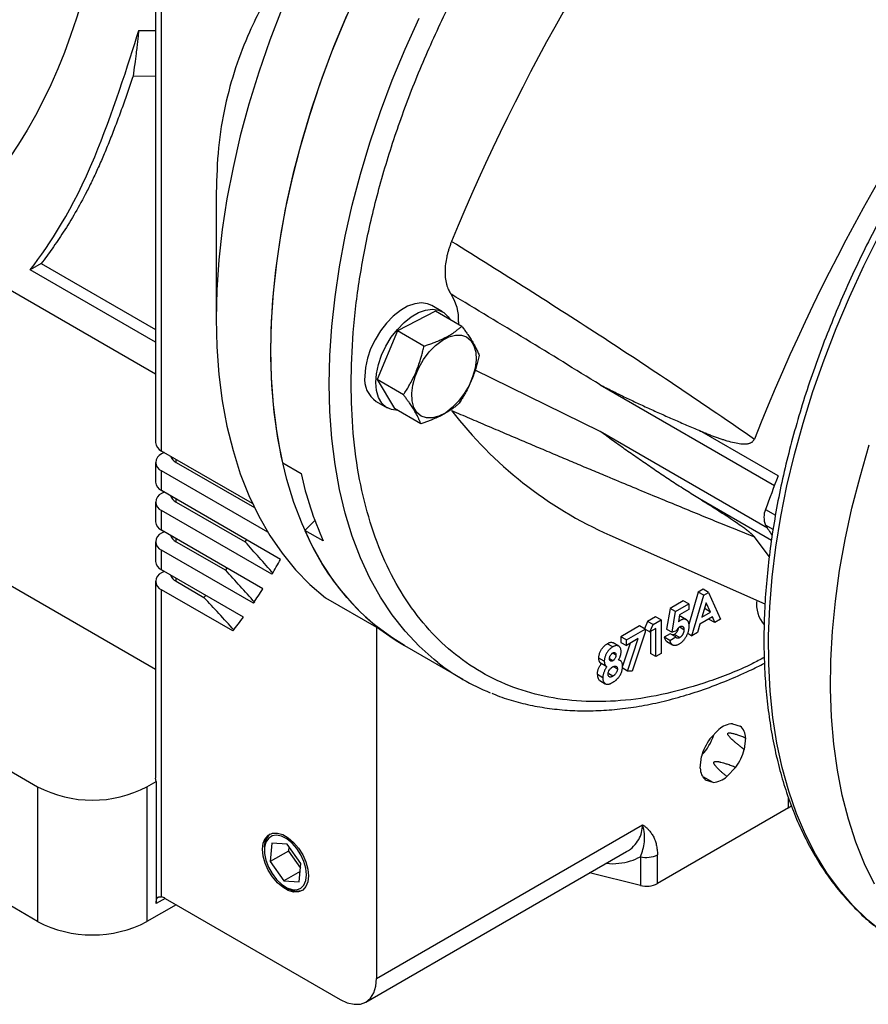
# Model space of a CAD drawing. Header units: inches. Extents: x 0 to 85.2, y 0 to 55.
# Tile 8 of 20: x 71.9 to 78.4, y 13.6 to 21.1. Entities that reach past the tile are written whole.
import ezdxf

# ---------------------------------------------------------------- set-up
doc = ezdxf.new("R2010")
doc.units = ezdxf.units.IN
doc.header["$LTSCALE"] = 5
doc.header["$MEASUREMENT"] = 0

msp = doc.modelspace()

# ---------------------------------------------------------------- linework, layer by layer
for p, q in [((72.9404, 22.7189), (72.9404, 17.8485)), ((72.9865, 17.7843), (72.9865, 22.6108)), ((72.8119, 20.9948), (72.9404, 20.9932)), ((72.9404, 20.6418), (72.7684, 20.6439)), ((73.4041, 19.7584), (73.4041, 18.7938)), ((72.0672, 19.215), (71.9837, 19.1668)), ((72.9404, 18.6145), (71.9837, 19.1668)), ((72.0672, 19.215), (72.9404, 18.7109)), ((71.718, 19.0791), (72.9404, 18.3734)), ((75.1329, 18.8469), (75.0494, 18.8951)), ((75.0781, 18.8517), (74.7892, 18.7013)), ((75.2794, 18.7355), (75.0781, 18.8517)), ((75.2554, 18.7697), (75.255, 18.7496)), ((74.7892, 18.7013), (74.6323, 18.33)), ((74.9904, 18.5851), (74.7892, 18.7013)), ((76.3364, 17.9336), (75.3775, 18.4041)), ((74.8336, 18.2139), (74.6323, 18.33)), ((74.6323, 18.33), (74.7645, 18.1091)), ((76.3364, 18.2895), (77.667, 17.5214)), ((74.6262, 18.1621), (74.7097, 18.1139)), ((74.9657, 17.9929), (74.7645, 18.1091)), ((77.6136, 17.1963), (76.3364, 17.9336)), ((77.6945, 17.5942), (77.0949, 17.9403)), ((73.6806, 17.3835), (72.9865, 17.7843)), ((73.0061, 17.7729), (72.9865, 17.7616)), ((72.9404, 17.6973), (72.9404, 17.5461)), ((73.0978, 17.6973), (73.0978, 17.72)), ((73.0978, 17.6973), (73.6955, 17.3523)), ((73.9123, 17.6937), (74.0515, 17.6134)), ((72.9865, 17.4818), (72.9865, 17.633)), ((73.7975, 17.1648), (72.9865, 17.633)), ((73.8953, 16.9571), (72.9865, 17.4818)), ((73.0061, 17.4704), (72.9865, 17.4591)), ((72.9404, 17.3948), (72.9404, 17.2436)), ((73.0978, 17.3948), (73.0978, 17.4175)), ((73.0978, 17.3948), (73.6261, 17.0899)), ((77.6442, 17.1013), (77.0949, 17.4184)), ((72.9865, 17.1793), (72.9865, 17.3305)), ((73.8296, 16.8438), (72.9865, 17.3305)), ((77.5997, 17.3381), (77.6749, 17.2947)), ((74.0817, 17.1785), (74.1575, 17.2541)), ((77.6571, 17.1856), (77.5997, 17.2188)), ((73.7604, 16.7325), (72.9865, 17.1793)), ((73.0061, 17.1679), (72.9865, 17.1566)), ((74.2209, 17.0982), (74.0817, 17.1785)), ((76.4096, 17.1418), (77.5949, 16.6173)), ((72.9404, 16.1164), (71.2883, 17.0701)), ((72.9404, 17.0923), (72.9404, 16.9411)), ((73.0978, 17.0923), (73.0978, 17.115)), ((73.0978, 17.0923), (73.4763, 16.8739)), ((77.6279, 16.9799), (77.5138, 17.1292)), ((72.9865, 16.8768), (72.9865, 17.028)), ((73.6876, 16.6233), (72.9865, 17.028)), ((73.611, 16.5163), (72.9865, 16.8768)), ((73.0061, 16.8655), (72.9865, 16.8541)), ((72.9404, 16.7898), (72.9404, 15.2863)), ((73.0978, 16.7898), (73.0978, 16.8125)), ((73.0978, 16.7898), (73.3101, 16.6673)), ((72.9865, 14.3806), (72.9865, 16.7255)), ((73.5305, 16.4115), (72.9865, 16.7255)), ((77.0856, 16.708), (77.0137, 16.461)), ((77.0374, 16.3747), (77.1274, 16.6839)), ((77.1227, 16.7294), (77.0856, 16.708)), ((77.1274, 16.6839), (77.0856, 16.708)), ((77.1645, 16.7053), (77.1227, 16.7294)), ((77.1274, 16.6839), (77.1645, 16.7053)), ((77.1645, 16.7053), (77.2544, 16.5)), ((74.2392, 16.6642), (74.629, 16.4393)), ((76.9714, 16.642), (76.87, 16.5835)), ((76.9117, 16.5594), (77.0131, 16.6179)), ((77.0131, 16.6179), (76.9714, 16.642)), ((77.0131, 16.6179), (77.0131, 16.575)), ((77.1459, 16.6256), (77.1125, 16.517)), ((77.1793, 16.5556), (77.1459, 16.6256)), ((76.87, 16.5835), (76.8438, 16.4257)), ((76.9117, 16.5594), (76.87, 16.5835)), ((76.8855, 16.4015), (76.9117, 16.5594)), ((76.9434, 16.5348), (76.9347, 16.4811)), ((77.0131, 16.575), (76.9434, 16.5348)), ((77.1125, 16.517), (77.1793, 16.5556)), ((77.1375, 16.5797), (77.1306, 16.5756)), ((77.134, 16.587), (77.1375, 16.5797)), ((77.1793, 16.5556), (77.1375, 16.5797)), ((76.6983, 16.4844), (76.6744, 16.4277)), ((76.7601, 16.52), (76.6983, 16.4844)), ((76.7401, 16.4603), (76.6983, 16.4844)), ((76.7162, 16.4036), (76.7401, 16.4603)), ((76.7401, 16.4603), (76.8018, 16.4959)), ((76.8018, 16.4959), (76.7601, 16.52)), ((76.8018, 16.4959), (76.8018, 16.2388)), ((76.9374, 16.498), (76.9485, 16.4916)), ((76.9951, 16.4965), (76.9534, 16.5206)), ((77.0974, 16.4621), (77.0801, 16.3994)), ((77.1944, 16.5181), (77.0974, 16.4621)), ((77.1685, 16.5032), (77.1699, 16.4995)), ((77.2117, 16.4754), (77.1699, 16.4995)), ((77.2117, 16.4754), (77.1944, 16.5181)), ((77.2544, 16.5), (77.2117, 16.4754)), ((74.629, 16.4393), (74.629, 13.7594)), ((76.6373, 16.4492), (76.4945, 16.3667)), ((76.5363, 16.3426), (76.6791, 16.4251)), ((76.6791, 16.4011), (76.5808, 16.1046)), ((76.6791, 16.4251), (76.6373, 16.4492)), ((76.6791, 16.4251), (76.6791, 16.4011)), ((76.6791, 16.4251), (76.7162, 16.4036)), ((76.7619, 16.43), (76.7162, 16.4036)), ((76.7201, 16.4059), (76.7201, 16.2398)), ((76.7619, 16.2157), (76.7619, 16.43)), ((76.8714, 16.3898), (76.8258, 16.3634)), ((76.8438, 16.4257), (76.8855, 16.4015)), ((76.9132, 16.3657), (76.8714, 16.3898)), ((76.9192, 16.4121), (76.8855, 16.4015)), ((76.9438, 16.3603), (76.902, 16.3844)), ((76.976, 16.4206), (76.9464, 16.4377)), ((77.0047, 16.3936), (77.0374, 16.3747)), ((77.0801, 16.3994), (77.0374, 16.3747)), ((74.8132, 16.3156), (74.8411, 16.2995)), ((76.4324, 16.2893), (76.3906, 16.3134)), ((76.4779, 16.2953), (76.4361, 16.3194)), ((76.4945, 16.3667), (76.4945, 16.3239)), ((76.5363, 16.3426), (76.4945, 16.3667)), ((76.4945, 16.3239), (76.5363, 16.2998)), ((76.566, 16.3169), (76.5077, 16.1412)), ((76.6275, 16.3524), (76.5363, 16.2998)), ((76.5363, 16.2998), (76.5363, 16.3426)), ((76.5454, 16.1047), (76.6275, 16.3524)), ((76.8675, 16.3393), (76.8258, 16.3634)), ((76.8462, 16.3304), (76.8879, 16.3063)), ((76.8675, 16.3393), (76.9132, 16.3657)), ((74.8411, 16.2995), (75.2865, 16.0424)), ((76.4322, 16.242), (76.4564, 16.2281)), ((76.7619, 16.2157), (76.7201, 16.2398)), ((76.8018, 16.2388), (76.7619, 16.2157)), ((76.3678, 16.1799), (76.3261, 16.204)), ((76.3864, 16.1374), (76.3446, 16.1615)), ((76.4322, 16.1836), (76.408, 16.1976)), ((76.4886, 16.1856), (76.478, 16.1917)), ((70.481, 16.1219), (72.04, 15.222)), ((76.4322, 16.0649), (76.4018, 16.0825)), ((76.4363, 16.1392), (76.4678, 16.1211)), ((76.5454, 16.1047), (76.5036, 16.1288)), ((76.5808, 16.1046), (76.5454, 16.1047)), ((76.3564, 16.0536), (76.3147, 16.0777)), ((76.3339, 16.032), (76.3757, 16.0079)), ((77.1748, 15.587), (77.2429, 15.6588)), ((77.348, 15.7034), (77.4064, 15.6853)), ((77.4469, 15.5955), (77.4372, 15.5055)), ((77.1004, 15.3626), (77.1101, 15.4526)), ((77.3726, 15.3711), (77.3045, 15.2993)), ((72.8751, 15.222), (72.9457, 15.2627)), ((72.9457, 15.2627), (72.9457, 14.3305)), ((77.1994, 15.2547), (77.1269, 15.2943)), ((77.1994, 15.2547), (77.1409, 15.2728)), ((72.04, 15.222), (72.04, 14.1933)), ((72.8751, 15.222), (72.8751, 14.1933)), ((77.7737, 15.0605), (77.7737, 15.1406)), ((72.04, 14.1933), (70.481, 15.0932)), ((77.7737, 15.0605), (76.7736, 14.4831)), ((74.629, 13.7594), (76.6602, 14.932)), ((73.7718, 14.7528), (73.7718, 14.7365)), ((73.829, 14.7908), (73.8155, 14.6509)), ((73.9547, 14.7312), (73.8155, 14.6509)), ((73.9465, 14.7833), (73.829, 14.7908)), ((74.0505, 14.6359), (73.9465, 14.7833)), ((73.9581, 14.7668), (73.9547, 14.7312)), ((73.9547, 14.7312), (74.0471, 14.6004)), ((74.5474, 13.5792), (76.5366, 14.7275)), ((76.6433, 14.6883), (76.6433, 14.4687)), ((76.7736, 14.4831), (76.7736, 14.7026)), ((73.8155, 14.6509), (73.9195, 14.5035)), ((74.037, 14.496), (74.0505, 14.6359)), ((74.0447, 14.5758), (73.9195, 14.5035)), ((73.9195, 14.5035), (74.037, 14.496)), ((76.6433, 14.4687), (76.2557, 14.5654)), ((73.933, 14.4572), (73.9471, 14.4491)), ((73.0143, 14.3701), (72.9457, 14.3305)), ((73.0143, 14.3701), (74.3506, 13.5987)), ((73.0979, 14.3218), (72.8751, 14.1933))]:
    msp.add_line(p, q)
at = {"flags": 128}
for points in [[(73.9123, 17.6937), (73.8748, 17.8836), (73.8472, 18.0811), (73.8296, 18.2858), (73.822, 18.4971), (73.8244, 18.7143), (73.8369, 18.9369), (73.8593, 19.1642), (73.8917, 19.3954), (73.9339, 19.6301), (73.9859, 19.8674), (74.0474, 20.1068), (74.1183, 20.3474), (74.1984, 20.5887), (74.2874, 20.8299), (74.3852, 21.0703), (74.4913, 21.3093)], [(73.9068, 21.1645), (73.8132, 20.9204), (73.7287, 20.6759), (73.6535, 20.4319), (73.5879, 20.1889), (73.5321, 19.9477), (73.4862, 19.709), (73.4503, 19.4736), (73.4247, 19.2422), (73.4092, 19.0153), (73.4041, 18.7938), (73.4092, 18.5782), (73.4247, 18.3691), (73.4503, 18.1673), (73.4862, 17.9733), (73.5321, 17.7877), (73.5879, 17.611), (73.6535, 17.4437), (73.7287, 17.2864), (73.8132, 17.1395), (73.9068, 17.0035), (74.0092, 16.8787), (74.1201, 16.7655), (74.2392, 16.6642)], [(73.8217, 18.5527), (73.8266, 18.7694), (73.8414, 18.9912), (73.866, 19.2175), (73.9003, 19.4475), (73.9443, 19.6807), (73.9977, 19.9165), (74.0606, 20.154), (74.1326, 20.3927), (74.2137, 20.6319), (74.3034, 20.8708), (74.4017, 21.1089)], [(74.2671, 18.2956), (74.272, 18.5123), (74.2868, 18.7341), (74.3114, 18.9603), (74.3457, 19.1904), (74.3897, 19.4236), (74.4432, 19.6593), (74.506, 19.8969), (74.5781, 20.1356), (74.6591, 20.3747), (74.7489, 20.6137), (74.8471, 20.8518), (74.9536, 21.0883)], [(78.4631, 14.1367), (78.3785, 14.2072), (78.267, 14.3157), (78.1636, 14.4354), (78.0685, 14.566), (77.982, 14.7071), (77.9043, 14.8583), (77.8358, 15.0191), (77.7764, 15.1893), (77.7266, 15.3682), (77.6862, 15.5553), (77.6556, 15.7503), (77.6347, 15.9524), (77.6236, 16.1611), (77.6224, 16.376), (77.631, 16.5962), (77.6494, 16.8214), (77.6776, 17.0507), (77.7156, 17.2837), (77.7631, 17.5196), (77.8201, 17.7577), (77.8863, 17.9975), (77.9617, 18.2382), (78.046, 18.4791), (78.139, 18.7197), (78.2404, 18.9592), (78.3499, 19.197), (78.4672, 19.4323)], [(75.0494, 18.8951), (75.0181, 18.9085), (74.9712, 18.915), (74.9197, 18.9083), (74.8654, 18.8887), (74.8102, 18.8568), (74.7559, 18.8137), (74.7044, 18.7609), (74.6574, 18.7003), (74.6166, 18.6337), (74.5833, 18.5636), (74.5587, 18.4923), (74.5436, 18.4223), (74.5385, 18.3558)], [(74.622, 18.3076), (74.6271, 18.3741), (74.6422, 18.4441), (74.6668, 18.5154), (74.7001, 18.5855), (74.7409, 18.6521), (74.7879, 18.7127), (74.8394, 18.7655), (74.8937, 18.8086), (74.9489, 18.8404), (75.0032, 18.8601), (75.0547, 18.8667), (75.1016, 18.8603), (75.1425, 18.8409), (75.1757, 18.8092), (75.1905, 18.7868)], [(74.8967, 18.2247), (74.9046, 18.288), (74.9229, 18.3541), (74.9508, 18.4201), (74.9871, 18.4833), (75.0301, 18.5407), (75.0781, 18.5898), (75.129, 18.6287), (75.1804, 18.6554), (75.2302, 18.6689), (75.2761, 18.6686), (75.3162, 18.6545), (75.3487, 18.6272), (75.3722, 18.5879), (75.3857, 18.5383), (75.3886, 18.4806)], [(74.8411, 16.2995), (74.7446, 16.3598), (74.6226, 16.4504), (74.5082, 16.5526), (74.4017, 16.6662), (74.3034, 16.7908), (74.2137, 16.9261), (74.1326, 17.0718), (74.0606, 17.2273), (73.9977, 17.3923), (73.9443, 17.5662), (73.9003, 17.7487), (73.866, 17.9391), (73.8414, 18.137), (73.8266, 18.3417), (73.8217, 18.5527)], [(75.3886, 18.4806), (75.3807, 18.4173), (75.3624, 18.3512), (75.3345, 18.2851), (75.2982, 18.222), (75.2551, 18.1646), (75.2071, 18.1154), (75.1563, 18.0766), (75.1048, 18.0498), (75.0551, 18.0363), (75.0091, 18.0366), (74.969, 18.0507), (74.9365, 18.078), (74.913, 18.1174), (74.8995, 18.1669), (74.8967, 18.2247)], [(75.0961, 16.1708), (75.068, 16.1932), (74.9536, 16.2955), (74.8471, 16.409), (74.7489, 16.5337), (74.6591, 16.669), (74.5781, 16.8146), (74.506, 16.9702), (74.4432, 17.1351), (74.3897, 17.3091), (74.3457, 17.4915), (74.3114, 17.682), (74.2868, 17.8798), (74.272, 18.0846), (74.2671, 18.2956)], [(74.7906, 18.0941), (74.743, 18.0999), (74.7015, 18.1189), (74.6677, 18.1505), (74.6426, 18.1936), (74.6272, 18.2465), (74.622, 18.3076)], [(78.4306, 14.4789), (78.3551, 14.6345), (78.2889, 14.7997), (78.2322, 14.9742), (78.1851, 15.1575), (78.1477, 15.349), (78.1203, 15.5482), (78.1027, 15.7545), (78.0952, 15.9674), (78.0977, 16.1862), (78.1103, 16.4103), (78.1328, 16.6391), (78.1652, 16.8719), (78.2074, 17.1081), (78.2593, 17.347), (78.3208, 17.588), (78.3917, 17.8302)], [(73.6261, 17.0899), (73.6349, 17.1036), (73.6367, 17.1064)], [(73.4763, 16.8739), (73.4861, 16.887), (73.4881, 16.8897)], [(73.3101, 16.6673), (73.3209, 16.6798), (73.3232, 16.6824)], [(74.8132, 16.3156), (74.7548, 16.351), (74.629, 16.4393)], [(72.9457, 15.2627), (72.9417, 15.2744), (72.9404, 15.2863)], [(74.1084, 14.5422), (74.1033, 14.4966), (74.0883, 14.4596), (74.0643, 14.4333), (74.0326, 14.4192), (73.9952, 14.4181), (73.9542, 14.4301), (73.9119, 14.4546), (73.8708, 14.4899), (73.8334, 14.5342), (73.8017, 14.5849), (73.7777, 14.6389), (73.7627, 14.6932), (73.7576, 14.7447), (73.7627, 14.7902), (73.7777, 14.8272), (73.8017, 14.8535), (73.8334, 14.8676), (73.8708, 14.8687), (73.9119, 14.8567), (73.9542, 14.8323), (73.9952, 14.7969), (74.0326, 14.7526), (74.0643, 14.7019), (74.0883, 14.6479), (74.1033, 14.5936), (74.1084, 14.5422)], [(74.0943, 14.5503), (74.0892, 14.5996), (74.0743, 14.6515), (74.0506, 14.703), (74.0194, 14.7507), (73.9828, 14.7917), (73.9431, 14.8234), (73.9028, 14.8437), (73.8644, 14.8515), (73.8302, 14.8462), (73.8026, 14.8282), (73.7831, 14.7985), (73.773, 14.7591), (73.773, 14.7124), (73.7831, 14.6614), (73.8026, 14.6093), (73.8302, 14.5593), (73.8644, 14.5146), (73.9028, 14.4779), (73.9431, 14.4517), (73.9828, 14.4376), (74.0194, 14.4363), (74.0506, 14.4481), (74.0743, 14.4721), (74.0892, 14.5069), (74.0943, 14.5503)], [(74.3506, 13.5987), (74.4049, 13.5735), (74.4571, 13.5616), (74.5053, 13.5635), (74.5474, 13.5792), (74.5821, 13.6079), (74.6078, 13.6486), (74.6236, 13.6998), (74.629, 13.7594)]]:
    msp.add_lwpolyline(points, dxfattribs=at)
for centre, radius, start, end in [((89.6745, 13.4183), 15.6541, 142.40322, 157.59678), ((91.6043, 12.3042), 15.1518, 141.57137, 158.42863), ((74.8955, 18.7849), 0.3602, 357.57291, 32.92381), ((74.7418, 18.3311), 0.2048, 173.06281, 235.62499), ((77.6876, 20.0061), 3.1365, 217.58119, 245.95471), ((73.0192, 17.8564), 0.0792, 185.69501, 245.62521), ((73.0109, 17.6973), 0.0688, 110.7837, 249.21648), ((73.1355, 17.7753), 0.0866, 200.39111, 244.23798), ((76.7642, 18.2199), 2.7797, 192.60435, 203.80114), ((90.8967, 12.5584), 14.1299, 159.12144, 160.22871), ((73.0192, 17.5539), 0.0792, 185.69501, 245.62521), ((73.0109, 17.3948), 0.0688, 110.7837, 249.21648), ((73.1355, 17.4728), 0.0866, 200.39111, 244.23798), ((77.7312, 17.2784), 0.1444, 155.60485, 204.39515), ((73.0192, 17.2514), 0.0792, 185.69501, 245.62521), ((80.7748, 19.1692), 3.7264, 211.56187, 212.99767), ((73.0109, 17.0923), 0.0688, 110.7837, 249.21648), ((73.1355, 17.1703), 0.0866, 200.39111, 244.23798), ((75.7961, 17.892), 1.8569, 202.59641, 239.04918), ((73.0192, 16.9489), 0.0792, 185.69501, 245.62521), ((70.1362, 19.0599), 4.3072, 329.03545, 330.7779), ((73.0109, 16.7898), 0.0688, 110.7837, 249.21648), ((73.1355, 16.8678), 0.0866, 200.39111, 244.23798), ((70.353, 18.9254), 4.052, 325.37972, 327.23579), ((77.7808, 16.6182), 0.2507, 173.78648, 219.81993), ((70.537, 18.794), 3.8259, 321.48414, 323.4629), ((76.1103, 17.4694), 1.6477, 232.01179, 248.15518), ((77.3649, 15.5174), 0.1868, 95.18959, 130.78377), ((77.3243, 15.5942), 0.1226, 0.58785, 47.9554), ((77.5066, 15.3447), 0.4109, 143.86094, 164.77233), ((76.8258, 15.7377), 0.3966, 316.52357, 342.36996), ((77.0408, 15.6134), 0.4109, 323.86097, 344.77246), ((77.2231, 15.3639), 0.1226, 180.58772, 227.95529), ((77.1825, 15.4408), 0.1868, 275.18999, 310.78338), ((72.4576, 16.0204), 0.9011, 242.39102, 297.60898), ((77.7339, 15.1328), 0.0825, 298.82177, 319.12249), ((73.8943, 14.7665), 0.1233, 129.26991, 186.35226), ((76.6895, 14.8667), 0.1844, 255.46472, 297.13018), ((74.0213, 14.5562), 0.1303, 235.30491, 289.06195), ((76.6895, 14.6472), 0.1844, 255.46472, 297.13018), ((72.9709, 14.2975), 0.0846, 59.09949, 79.37075), ((72.4576, 14.9917), 0.9011, 242.39102, 297.60898)]:
    msp.add_arc(centre, radius, start, end)
for points, knots in [([(74.4341, 18.2956), (74.4373, 18.4257), (74.4436, 18.6861), (74.4944, 19.0967), (74.575, 19.5172), (74.6876, 19.9452), (74.8303, 20.3761), (75.002, 20.8058), (75.2008, 21.2303), (75.425, 21.6453), (75.6724, 22.047), (75.9405, 22.4314), (76.2269, 22.7949), (76.5286, 23.134), (76.843, 23.4453), (77.1668, 23.7259), (77.497, 23.9731), (77.8305, 24.1845), (78.1639, 24.3581), (78.4941, 24.4922), (78.8179, 24.5854), (79.1323, 24.637), (79.434, 24.6464), (79.7204, 24.6135), (79.9885, 24.5387), (80.2359, 24.4226), (80.4601, 24.2664), (80.6589, 24.0715), (80.8306, 23.84), (80.9732, 23.5738), (81.0862, 23.2761), (81.1653, 22.9477), (81.2081, 22.6834), (81.2137, 22.523), (81.215, 22.4882)], [0, 0, 0, 0, 0.031973, 0.0639459, 0.0959189, 0.1278919, 0.1598648, 0.1918378, 0.2238108, 0.2557837, 0.2877567, 0.3197297, 0.3517026, 0.3836756, 0.4156486, 0.4476215, 0.4795945, 0.5115675, 0.5435404, 0.5755134, 0.6074864, 0.6394594, 0.6714323, 0.7034053, 0.7353782, 0.7673512, 0.7993242, 0.8312972, 0.8632701, 0.8952431, 0.9272161, 0.959189, 0.991162, 1, 1, 1, 1]), ([(83.4312, 22.7753), (83.4293, 22.7762), (83.3824, 22.7971), (83.2853, 22.828), (83.1399, 22.8669), (82.989, 22.8932), (82.8336, 22.9085), (82.674, 22.9122), (82.5105, 22.9045), (82.3435, 22.8854), (82.1736, 22.8547), (82.0011, 22.8127), (81.8265, 22.7594), (81.6503, 22.6949), (81.4729, 22.6194), (81.2948, 22.5332), (81.1164, 22.4365), (80.9383, 22.3296), (80.7608, 22.2127), (80.5844, 22.0861), (80.4095, 21.9502), (80.2365, 21.8054), (80.0659, 21.652), (79.898, 21.4903), (79.7333, 21.3209), (79.5722, 21.1441), (79.415, 20.9604), (79.2621, 20.7702), (79.1139, 20.574), (78.9708, 20.3723), (78.8331, 20.1656), (78.7012, 19.9543), (78.5753, 19.7391), (78.4557, 19.5204), (78.3429, 19.2988), (78.2369, 19.0748), (78.1382, 18.8489), (78.047, 18.6218), (77.9634, 18.394), (77.8877, 18.166), (77.8201, 17.9383), (77.7608, 17.7116), (77.7099, 17.4864), (77.6676, 17.2633), (77.6339, 17.0427), (77.609, 16.8252), (77.593, 16.6114), (77.5859, 16.4017), (77.5878, 16.1968), (77.5987, 15.997), (77.6186, 15.8029), (77.6475, 15.6151), (77.6854, 15.4339), (77.732, 15.2599), (77.7875, 15.0936), (77.8516, 14.9354), (77.9241, 14.7858), (78.0049, 14.6452), (78.0937, 14.5139), (78.1901, 14.3923), (78.2944, 14.2813), (78.3827, 14.1984), (78.4386, 14.1563), (78.4548, 14.144)], [0, 0, 0, 0, 0.000699, 0.017185, 0.033696, 0.050243, 0.066836, 0.08348, 0.100174, 0.116917, 0.133701, 0.150521, 0.167368, 0.184235, 0.201116, 0.218007, 0.234901, 0.251796, 0.26869, 0.28558, 0.302467, 0.319348, 0.336225, 0.353097, 0.369965, 0.386828, 0.403688, 0.420545, 0.437398, 0.45425, 0.471099, 0.487948, 0.504796, 0.521645, 0.538494, 0.555344, 0.572195, 0.589049, 0.605905, 0.622766, 0.639629, 0.656498, 0.673371, 0.69025, 0.707135, 0.724025, 0.740921, 0.757823, 0.774729, 0.791639, 0.808551, 0.82546, 0.842364, 0.859256, 0.876132, 0.892983, 0.909802, 0.926581, 0.943313, 0.959993, 0.976619, 0.993194, 1, 1, 1, 1]), ([(74.2392, 21.8876), (74.1932, 21.831), (74.1031, 21.7204), (73.9784, 21.5485), (73.8614, 21.3701), (73.7539, 21.1832), (73.6468, 20.9649), (73.5484, 20.714), (73.4676, 20.4198), (73.4142, 20.1033), (73.4076, 19.8728), (73.4043, 19.7579)], [0, 0, 0, 0, 0.104827, 0.20509, 0.30108, 0.402961, 0.500671, 0.62631, 0.751143, 0.87592, 1, 1, 1, 1]), ([(71.9837, 19.1668), (72.1371, 19.3678), (72.4332, 19.8113), (72.738, 20.7479), (72.8119, 20.9948)], [0.1968319, 0.1968319, 0.1968319, 0.1968319, 0.5526225, 0.8236884, 0.8236884, 0.8236884, 0.8236884]), ([(72.8119, 20.9948), (72.8106, 20.9821), (72.8078, 20.9554), (72.8031, 20.9134), (72.7978, 20.8671), (72.7906, 20.8082), (72.781, 20.7332), (72.7728, 20.6753), (72.7684, 20.6439)], [0, 0, 0, 0, 0.106886, 0.225766, 0.356796, 0.500001, 0.728999, 1, 1, 1, 1]), ([(72.7684, 20.6439), (72.7614, 20.6231), (72.7474, 20.5818), (72.7264, 20.5208), (72.7054, 20.4611), (72.6765, 20.3803), (72.64, 20.2812), (72.595, 20.1647), (72.55, 20.0546), (72.5048, 19.9507), (72.4594, 19.8533), (72.4017, 19.737), (72.3286, 19.6025), (72.2543, 19.4808), (72.1942, 19.3902), (72.1522, 19.3298), (72.1097, 19.2713), (72.0816, 19.2341), (72.0672, 19.215)], [0, 0, 0, 0, 0.039089, 0.077471, 0.115146, 0.152115, 0.231217, 0.305162, 0.378467, 0.448628, 0.514332, 0.57897, 0.693073, 0.806453, 0.856062, 0.906731, 0.952098, 1, 1, 1, 1]), ([(75.2019, 19.3844), (75.2002, 19.3802), (75.1968, 19.3719), (75.192, 19.3592), (75.1874, 19.3463), (75.183, 19.3334), (75.1788, 19.3203), (75.1749, 19.3071), (75.1712, 19.2938), (75.1679, 19.2805), (75.1615, 19.253), (75.1541, 19.2104), (75.1505, 19.1573), (75.1528, 19.1051), (75.1593, 19.069), (75.1672, 19.0417), (75.1736, 19.0242), (75.1818, 19.0066), (75.1899, 18.9922), (75.1954, 18.9843), (75.1978, 18.9807)], [0, 0, 0, 0, 0.026612, 0.053526, 0.080733, 0.108227, 0.135997, 0.164036, 0.192332, 0.220874, 0.249652, 0.369704, 0.499531, 0.612742, 0.749554, 0.786841, 0.849137, 0.908827, 0.959019, 1, 1, 1, 1]), ([(75.2019, 19.3844), (75.5917, 19.1431), (75.9799, 18.8977), (76.5584, 18.5215), (76.7506, 18.3947), (77.1335, 18.1377), (77.3241, 18.0075), (77.5138, 17.8749)], [0, 0, 0, 0, 0.5, 0.5, 0.75, 0.75, 1, 1, 1, 1]), ([(74.9904, 18.5851), (74.9965, 18.5871), (75.0086, 18.5909), (75.0262, 18.5968), (75.0432, 18.6027), (75.0595, 18.6087), (75.0839, 18.618), (75.1154, 18.6313), (75.1528, 18.6494), (75.1879, 18.6689), (75.2168, 18.6874), (75.2406, 18.7044), (75.2603, 18.7195), (75.2729, 18.7301), (75.2794, 18.7355)], [0, 0, 0, 0, 0.052382, 0.103528, 0.153458, 0.20219, 0.249745, 0.375284, 0.497822, 0.621384, 0.748024, 0.8286, 0.912561, 1, 1, 1, 1]), ([(75.2794, 18.7355), (75.2828, 18.731), (75.2895, 18.7222), (75.2992, 18.7093), (75.3084, 18.6968), (75.3171, 18.6848), (75.3299, 18.6667), (75.3458, 18.6432), (75.3637, 18.6148), (75.379, 18.5877), (75.3905, 18.5651), (75.3992, 18.5461), (75.4058, 18.5302), (75.4096, 18.5198), (75.4115, 18.5146)], [0, 0, 0, 0, 0.052382, 0.103528, 0.153458, 0.20219, 0.249745, 0.375284, 0.497822, 0.621384, 0.748024, 0.8286, 0.912561, 1, 1, 1, 1]), ([(74.8336, 18.2139), (74.8374, 18.2196), (74.845, 18.2309), (74.8559, 18.248), (74.8663, 18.2649), (74.8762, 18.2816), (74.8909, 18.3073), (74.9093, 18.3424), (74.9302, 18.3881), (74.9487, 18.4354), (74.9629, 18.4784), (74.9739, 18.5168), (74.9826, 18.5504), (74.9878, 18.5734), (74.9904, 18.5851)], [0, 0, 0, 0, 0.052382, 0.103528, 0.153458, 0.20219, 0.249745, 0.375284, 0.497822, 0.621384, 0.748024, 0.8286, 0.912561, 1, 1, 1, 1]), ([(75.4115, 18.5146), (75.4099, 18.5075), (75.4068, 18.4936), (75.4019, 18.4731), (75.3968, 18.4532), (75.3914, 18.4338), (75.3829, 18.4046), (75.3702, 18.3661), (75.3518, 18.3189), (75.331, 18.273), (75.3104, 18.2337), (75.291, 18.2001), (75.2735, 18.1717), (75.261, 18.1529), (75.2547, 18.1433)], [0, 0, 0, 0, 0.052382, 0.103528, 0.153458, 0.20219, 0.249745, 0.375284, 0.497822, 0.621384, 0.748024, 0.8286, 0.912561, 1, 1, 1, 1]), ([(77.5892, 16.2087), (77.5587, 16.1925), (77.417, 16.1172), (77.1669, 16.0222), (76.8429, 15.9265), (76.5286, 15.8756), (76.2269, 15.866), (75.9405, 15.899), (75.6724, 15.9738), (75.425, 16.0899), (75.2008, 16.2461), (75.002, 16.441), (74.8303, 16.6725), (74.6876, 16.9386), (74.575, 17.2366), (74.4944, 17.564), (74.4436, 17.916), (74.4373, 18.169), (74.4341, 18.2956)], [0, 0, 0, 0, 0.01803, 0.083495, 0.14896, 0.214424, 0.279889, 0.345354, 0.410818, 0.476283, 0.541748, 0.607212, 0.672677, 0.738141, 0.803606, 0.869071, 0.934535, 1, 1, 1, 1]), ([(76.3364, 18.2895), (76.3515, 18.2818), (76.3816, 18.2664), (76.427, 18.2437), (76.4725, 18.2212), (76.5181, 18.199), (76.5639, 18.1771), (76.6097, 18.1553), (76.6405, 18.141), (76.6558, 18.1339)], [0, 0, 0, 0, 0.143837, 0.287352, 0.430542, 0.573404, 0.715936, 0.858135, 1, 1, 1, 1]), ([(74.9657, 17.9929), (74.9646, 17.9961), (74.9623, 18.0023), (74.9586, 18.0118), (74.9547, 18.0212), (74.9506, 18.0306), (74.9439, 18.0452), (74.9336, 18.0654), (74.9184, 18.0923), (74.9006, 18.1207), (74.8828, 18.1471), (74.8658, 18.1709), (74.8503, 18.1919), (74.8392, 18.2064), (74.8336, 18.2139)], [0, 0, 0, 0, 0.052382, 0.103528, 0.153458, 0.20219, 0.249745, 0.375284, 0.497822, 0.621384, 0.748024, 0.8286, 0.912561, 1, 1, 1, 1]), ([(75.2547, 18.1433), (75.2508, 18.1401), (75.2432, 18.1336), (75.2316, 18.1243), (75.2199, 18.1153), (75.2082, 18.1067), (75.1899, 18.0938), (75.1641, 18.0773), (75.1292, 18.0577), (75.0917, 18.0396), (75.0565, 18.0247), (75.0243, 18.0125), (74.9958, 18.0025), (74.9759, 17.9962), (74.9657, 17.9929)], [0, 0, 0, 0, 0.052382, 0.103528, 0.153458, 0.20219, 0.249745, 0.375284, 0.497822, 0.621384, 0.748024, 0.8286, 0.912561, 1, 1, 1, 1]), ([(76.6558, 18.1339), (76.672, 18.1264), (76.7042, 18.1116), (76.7527, 18.0895), (76.8014, 18.0677), (76.8501, 18.0461), (76.8989, 18.0246), (76.9478, 18.0034), (76.9967, 17.9822), (77.0457, 17.9612), (77.0785, 17.9473), (77.0949, 17.9403)], [0, 0, 0, 0, 0.1128206, 0.2252186, 0.337192, 0.4487387, 0.5598566, 0.6705437, 0.780798, 0.8906174, 1, 1, 1, 1]), ([(75.2019, 18.0932), (75.2474, 18.0738), (75.3378, 18.0351), (75.4725, 17.9777), (75.6054, 17.9212), (75.7365, 17.8656), (75.8658, 17.8108), (75.9933, 17.757), (76.119, 17.7041), (76.243, 17.652), (76.3843, 17.5929), (76.5421, 17.5271), (76.7154, 17.4551), (76.884, 17.3855), (77.048, 17.3181), (77.2074, 17.253), (77.3623, 17.1902), (77.4637, 17.1493), (77.5138, 17.1292)], [0, 0, 0, 0, 0.058359, 0.116016, 0.172971, 0.229225, 0.284778, 0.339631, 0.393783, 0.447235, 0.499987, 0.57692, 0.652017, 0.725278, 0.796706, 0.866301, 0.934065, 1, 1, 1, 1]), ([(77.0949, 17.4184), (77.0777, 17.4291), (77.0434, 17.4505), (76.992, 17.483), (76.9408, 17.5159), (76.8897, 17.5492), (76.8388, 17.5828), (76.7879, 17.6167), (76.7372, 17.651), (76.6866, 17.6856), (76.6362, 17.7204), (76.5859, 17.7554), (76.5357, 17.7907), (76.4857, 17.8262), (76.4358, 17.8619), (76.386, 17.8977), (76.3529, 17.9216), (76.3364, 17.9336)], [0, 0, 0, 0, 0.065172, 0.130564, 0.196175, 0.262002, 0.328045, 0.394302, 0.460773, 0.527454, 0.594345, 0.661444, 0.728749, 0.796259, 0.863972, 0.931886, 1, 1, 1, 1]), ([(77.0949, 17.9403), (77.1062, 17.9356), (77.1284, 17.9262), (77.161, 17.9131), (77.1921, 17.901), (77.2219, 17.8899), (77.2503, 17.8799), (77.2773, 17.871), (77.3141, 17.8597), (77.3584, 17.848), (77.3998, 17.8408), (77.4265, 17.8388), (77.4409, 17.8386), (77.4541, 17.8392), (77.4659, 17.8408), (77.4762, 17.8433), (77.4851, 17.8464), (77.493, 17.8504), (77.4999, 17.8552), (77.5056, 17.8609), (77.5104, 17.8674), (77.5127, 17.8724), (77.5138, 17.8749)], [0, 0, 0, 0, 0.082281, 0.16087, 0.235776, 0.307009, 0.374582, 0.43851, 0.498811, 0.635332, 0.748949, 0.78456, 0.817264, 0.847146, 0.874322, 0.89709, 0.917767, 0.936567, 0.953777, 0.969766, 0.984996, 1, 1, 1, 1]), ([(77.5138, 17.1292), (77.5132, 17.1299), (77.5122, 17.1313), (77.5102, 17.1337), (77.508, 17.1362), (77.5055, 17.1388), (77.5028, 17.1415), (77.4998, 17.1445), (77.4965, 17.1475), (77.493, 17.1507), (77.4891, 17.154), (77.4851, 17.1575), (77.4807, 17.1611), (77.4761, 17.1649), (77.4712, 17.1688), (77.4639, 17.1746), (77.4537, 17.1823), (77.4405, 17.1922), (77.4261, 17.2027), (77.3995, 17.2216), (77.3582, 17.25), (77.3071, 17.2838), (77.2559, 17.317), (77.206, 17.3489), (77.1518, 17.383), (77.1144, 17.4063), (77.0949, 17.4184)], [0, 0, 0, 0, 0.007557, 0.015102, 0.022705, 0.030436, 0.03836, 0.046539, 0.05503, 0.06388, 0.073136, 0.082834, 0.093009, 0.10369, 0.1149, 0.126663, 0.153818, 0.183663, 0.21631, 0.251847, 0.365363, 0.5017, 0.609515, 0.728453, 0.858595, 1, 1, 1, 1]), ([(73.8396, 16.8496), (73.8038, 16.8901), (73.7328, 16.9702), (73.6614, 17.0502), (73.6261, 17.0899)], [0, 0, 0, 0, 0.504819, 1, 1, 1, 1]), ([(73.6976, 16.6291), (73.6605, 16.6703), (73.5869, 16.752), (73.5129, 16.8335), (73.4763, 16.8739)], [0, 0, 0, 0, 0.5047612, 1, 1, 1, 1]), ([(73.5406, 16.4173), (73.5019, 16.4594), (73.4254, 16.5428), (73.3483, 16.626), (73.3101, 16.6673)], [0, 0, 0, 0, 0.504695, 1, 1, 1, 1]), ([(76.9485, 16.4916), (76.9473, 16.4909), (76.945, 16.4894), (76.9416, 16.487), (76.9382, 16.4842), (76.9359, 16.4822), (76.9347, 16.4811)], [0, 0, 0, 0, 0.250004, 0.500045, 0.725848, 1, 1, 1, 1]), ([(76.9532, 16.5202), (76.9509, 16.5218), (76.9475, 16.524), (76.9431, 16.5242), (76.9417, 16.5243)], [0, 0, 0, 0, 0.677395, 1, 1, 1, 1]), ([(77.016, 16.4453), (77.0159, 16.4483), (77.0158, 16.4542), (77.0149, 16.4624), (77.0134, 16.4698), (77.0113, 16.4766), (77.0086, 16.4825), (77.0053, 16.4877), (77.0014, 16.492), (76.9968, 16.4956), (76.9919, 16.4984), (76.9866, 16.5002), (76.981, 16.5011), (76.9751, 16.5011), (76.9689, 16.5001), (76.9624, 16.4982), (76.9555, 16.4954), (76.9509, 16.4929), (76.9485, 16.4916)], [0, 0, 0, 0, 0.070565, 0.138357, 0.203908, 0.267668, 0.33018, 0.391857, 0.454064, 0.516545, 0.578518, 0.638616, 0.697736, 0.756526, 0.815508, 0.875024, 0.936599, 1, 1, 1, 1]), ([(76.902, 16.3844), (76.8988, 16.3827), (76.8938, 16.38), (76.8895, 16.3802), (76.888, 16.3802)], [0, 0, 0, 0, 0.659369, 1, 1, 1, 1]), ([(76.9328, 16.4324), (76.9326, 16.431), (76.932, 16.4242), (76.9274, 16.4135), (76.921, 16.4026), (76.9153, 16.395), (76.9088, 16.3887), (76.9043, 16.3858), (76.902, 16.3844)], [0, 0, 0, 0, 0.077865, 0.384224, 0.538194, 0.69209, 0.845997, 1, 1, 1, 1]), ([(76.9192, 16.4121), (76.9202, 16.414), (76.9223, 16.4177), (76.9255, 16.4229), (76.9288, 16.4276), (76.932, 16.4318), (76.9353, 16.4355), (76.9387, 16.4388), (76.942, 16.4415), (76.9443, 16.443), (76.9455, 16.4437)], [0, 0, 0, 0, 0.150645, 0.291196, 0.422766, 0.547023, 0.665636, 0.778814, 0.88964, 1, 1, 1, 1]), ([(76.9415, 16.3128), (76.9441, 16.3144), (76.9491, 16.3174), (76.9565, 16.3229), (76.9635, 16.329), (76.9703, 16.3358), (76.9768, 16.3431), (76.983, 16.3512), (76.9889, 16.3599), (76.9944, 16.3691), (76.9995, 16.3786), (77.0039, 16.3882), (77.0076, 16.3978), (77.0107, 16.4074), (77.0131, 16.417), (77.0148, 16.4265), (77.0158, 16.436), (77.0159, 16.4422), (77.016, 16.4453)], [0, 0, 0, 0, 0.063778, 0.1254764, 0.1861985, 0.2460712, 0.3060585, 0.3666387, 0.4284943, 0.4925373, 0.5566756, 0.6196487, 0.6812491, 0.7431014, 0.8051899, 0.8682721, 0.9332446, 1, 1, 1, 1]), ([(76.976, 16.4206), (76.976, 16.4191), (76.9759, 16.4161), (76.9755, 16.4116), (76.9747, 16.4071), (76.9737, 16.4026), (76.9724, 16.3982), (76.9707, 16.3938), (76.9688, 16.3894), (76.9667, 16.3851), (76.9643, 16.381), (76.9617, 16.3772), (76.959, 16.3736), (76.9562, 16.3703), (76.9533, 16.3673), (76.9503, 16.3646), (76.9471, 16.3623), (76.9449, 16.361), (76.9438, 16.3603)], [0, 0, 0, 0, 0.071865, 0.14088, 0.207591, 0.272353, 0.335667, 0.398131, 0.4611, 0.524414, 0.586878, 0.647346, 0.705732, 0.764066, 0.821558, 0.879629, 0.938821, 1, 1, 1, 1]), ([(76.9455, 16.4437), (76.9465, 16.4442), (76.9486, 16.4454), (76.9516, 16.4465), (76.9545, 16.4473), (76.9573, 16.4477), (76.9599, 16.4475), (76.9625, 16.4471), (76.9649, 16.4461), (76.9671, 16.4448), (76.9692, 16.4431), (76.9711, 16.4409), (76.9726, 16.4384), (76.9738, 16.4356), (76.9748, 16.4324), (76.9755, 16.4288), (76.9759, 16.4249), (76.976, 16.422), (76.976, 16.4206)], [0, 0, 0, 0, 0.060045, 0.118233, 0.175812, 0.232788, 0.29031, 0.349019, 0.40926, 0.47168, 0.534994, 0.598695, 0.661561, 0.725377, 0.790718, 0.858117, 0.927109, 1, 1, 1, 1]), ([(76.3261, 16.204), (76.3262, 16.2074), (76.3263, 16.214), (76.3279, 16.2244), (76.3305, 16.235), (76.334, 16.2456), (76.3384, 16.256), (76.3437, 16.2661), (76.3499, 16.2757), (76.3568, 16.2848), (76.3644, 16.2933), (76.3727, 16.3009), (76.3815, 16.3078), (76.3875, 16.3115), (76.3906, 16.3134)], [0, 0, 0, 0, 0.0852046, 0.1681055, 0.2492267, 0.3306764, 0.4116572, 0.4910963, 0.5706292, 0.6517408, 0.7347942, 0.8195831, 0.9077173, 1, 1, 1, 1]), ([(76.4361, 16.3194), (76.433, 16.3208), (76.4267, 16.3235), (76.4116, 16.3235), (76.399, 16.3174), (76.3906, 16.3134)], [0, 0, 0, 0, 0.247926, 0.499249, 1, 1, 1, 1]), ([(76.8258, 16.3634), (76.8281, 16.355), (76.832, 16.3405), (76.8425, 16.3342), (76.8469, 16.3316)], [0, 0, 0, 0, 0.583185, 1, 1, 1, 1]), ([(76.8675, 16.3393), (76.8681, 16.337), (76.8692, 16.3325), (76.8714, 16.3263), (76.874, 16.3209), (76.877, 16.316), (76.8805, 16.3119), (76.8845, 16.3084), (76.8889, 16.3057), (76.8936, 16.3036), (76.8988, 16.3022), (76.9041, 16.3015), (76.9098, 16.3016), (76.9157, 16.3024), (76.9218, 16.3038), (76.9281, 16.3061), (76.9348, 16.3091), (76.9392, 16.3116), (76.9415, 16.3128)], [0, 0, 0, 0, 0.067682, 0.133182, 0.196625, 0.259039, 0.320309, 0.380969, 0.442191, 0.503521, 0.564846, 0.62533, 0.685801, 0.74618, 0.807638, 0.869963, 0.934065, 1, 1, 1, 1]), ([(76.9438, 16.3603), (76.9422, 16.3594), (76.9391, 16.3578), (76.9345, 16.3562), (76.9301, 16.3556), (76.926, 16.3557), (76.9222, 16.3569), (76.9187, 16.3589), (76.9157, 16.3618), (76.914, 16.3644), (76.9132, 16.3657)], [0, 0, 0, 0, 0.122706, 0.242996, 0.362507, 0.482908, 0.605809, 0.731592, 0.861886, 1, 1, 1, 1]), ([(76.4324, 16.2893), (76.4293, 16.2874), (76.4232, 16.2837), (76.4144, 16.2768), (76.4062, 16.2692), (76.3986, 16.2607), (76.3917, 16.2516), (76.3855, 16.242), (76.3802, 16.2319), (76.3757, 16.2215), (76.3722, 16.2109), (76.3697, 16.2003), (76.3681, 16.1899), (76.3679, 16.1833), (76.3678, 16.1799)], [0, 0, 0, 0, 0.0922827, 0.1804169, 0.2652058, 0.3482592, 0.4293708, 0.5089037, 0.5883428, 0.6693236, 0.7507733, 0.8318945, 0.9147954, 1, 1, 1, 1]), ([(76.4078, 16.1997), (76.4079, 16.2016), (76.408, 16.2054), (76.4095, 16.2135), (76.4137, 16.2242), (76.4203, 16.2337), (76.4266, 16.2395), (76.4298, 16.2415), (76.4314, 16.2425)], [0, 0, 0, 0, 0.1253821, 0.2507081, 0.5001432, 0.7493162, 0.8746403, 1, 1, 1, 1]), ([(76.4314, 16.2425), (76.4331, 16.2434), (76.4364, 16.2451), (76.4428, 16.247), (76.4486, 16.2461), (76.4527, 16.2424), (76.455, 16.2386), (76.4561, 16.2337), (76.4563, 16.2299), (76.4564, 16.2281)], [0, 0, 0, 0, 0.125216, 0.250393, 0.49926, 0.62444, 0.749603, 0.874795, 1, 1, 1, 1]), ([(76.4963, 16.2534), (76.4962, 16.2565), (76.496, 16.2628), (76.4945, 16.2714), (76.4918, 16.279), (76.4882, 16.2857), (76.4837, 16.2911), (76.4785, 16.2953), (76.4724, 16.298), (76.4656, 16.2992), (76.4581, 16.2991), (76.45, 16.2974), (76.4414, 16.2942), (76.4355, 16.2909), (76.4324, 16.2893)], [0, 0, 0, 0, 0.083706, 0.166413, 0.248332, 0.332007, 0.414957, 0.495975, 0.575939, 0.656785, 0.738665, 0.822138, 0.908779, 1, 1, 1, 1]), ([(76.4772, 16.1898), (76.4789, 16.1932), (76.4822, 16.1996), (76.4864, 16.2089), (76.4898, 16.2173), (76.4923, 16.2251), (76.4941, 16.2323), (76.4954, 16.2394), (76.4962, 16.2465), (76.4963, 16.251), (76.4963, 16.2534)], [0, 0, 0, 0, 0.1589111, 0.3022555, 0.4317701, 0.5475617, 0.657612, 0.7692319, 0.8824067, 1, 1, 1, 1]), ([(75.5077, 15.936), (75.5162, 15.9322), (75.5696, 15.9088), (75.6732, 15.8765), (75.8183, 15.8398), (75.9688, 15.8154), (76.1237, 15.8021), (76.2829, 15.8004), (76.4458, 15.8101), (76.612, 15.8312), (76.7812, 15.8639), (76.9528, 15.9079), (77.1265, 15.9631), (77.3017, 16.0299), (77.4567, 16.0968), (77.5534, 16.1458), (77.5911, 16.165)], [0, 0, 0, 0, 0.01469, 0.091563, 0.168559, 0.245737, 0.32314, 0.400785, 0.478672, 0.556782, 0.635088, 0.713553, 0.792143, 0.870823, 0.949565, 1, 1, 1, 1]), ([(76.3147, 16.0777), (76.3148, 16.0811), (76.315, 16.0877), (76.3164, 16.098), (76.3187, 16.1084), (76.322, 16.1189), (76.3263, 16.1295), (76.3315, 16.1402), (76.3376, 16.151), (76.3422, 16.1579), (76.3446, 16.1615)], [0, 0, 0, 0, 0.127276, 0.250113, 0.370492, 0.489901, 0.611006, 0.735976, 0.864676, 1, 1, 1, 1]), ([(76.3446, 16.1615), (76.3431, 16.1626), (76.3402, 16.1648), (76.3365, 16.1688), (76.3333, 16.1734), (76.3306, 16.1784), (76.3286, 16.1841), (76.3271, 16.1902), (76.3263, 16.1969), (76.3261, 16.2016), (76.3261, 16.204)], [0, 0, 0, 0, 0.1326912, 0.2612289, 0.3866159, 0.5094998, 0.6310481, 0.7530011, 0.875241, 1, 1, 1, 1]), ([(76.3678, 16.1799), (76.3679, 16.1775), (76.368, 16.1728), (76.3689, 16.1661), (76.3704, 16.16), (76.3724, 16.1543), (76.3751, 16.1493), (76.3782, 16.1447), (76.382, 16.1407), (76.3849, 16.1385), (76.3864, 16.1374)], [0, 0, 0, 0, 0.124759, 0.2469989, 0.3689519, 0.4905002, 0.6133841, 0.7387711, 0.8673088, 1, 1, 1, 1]), ([(76.4322, 16.1836), (76.4305, 16.1828), (76.4272, 16.1811), (76.4208, 16.1797), (76.4154, 16.1813), (76.4114, 16.1851), (76.4092, 16.1891), (76.408, 16.1941), (76.4079, 16.1978), (76.4078, 16.1997)], [0, 0, 0, 0, 0.125152, 0.250274, 0.499355, 0.624602, 0.749689, 0.874825, 1, 1, 1, 1]), ([(76.4564, 16.2281), (76.4563, 16.2261), (76.4561, 16.2221), (76.4547, 16.2138), (76.4513, 16.2049), (76.4464, 16.1967), (76.442, 16.1913), (76.4372, 16.1868), (76.4338, 16.1847), (76.4322, 16.1836)], [0, 0, 0, 0, 0.125207, 0.250369, 0.499414, 0.625933, 0.74966, 0.874817, 1, 1, 1, 1]), ([(76.5077, 16.141), (76.5077, 16.1443), (76.5075, 16.1508), (76.5059, 16.1596), (76.5034, 16.1675), (76.4999, 16.1744), (76.4956, 16.1802), (76.4903, 16.1848), (76.4842, 16.1881), (76.4796, 16.1893), (76.4772, 16.1898)], [0, 0, 0, 0, 0.12771, 0.25263, 0.376527, 0.501253, 0.625693, 0.749175, 0.873283, 1, 1, 1, 1]), ([(76.3864, 16.1374), (76.384, 16.1338), (76.3793, 16.1269), (76.3732, 16.1161), (76.368, 16.1054), (76.3638, 16.0948), (76.3605, 16.0843), (76.3581, 16.0739), (76.3567, 16.0636), (76.3565, 16.057), (76.3564, 16.0536)], [0, 0, 0, 0, 0.135324, 0.264024, 0.388994, 0.510099, 0.629508, 0.749887, 0.872724, 1, 1, 1, 1]), ([(76.3964, 16.0809), (76.3964, 16.0822), (76.3965, 16.0848), (76.3973, 16.0903), (76.4001, 16.1003), (76.4061, 16.1117), (76.4134, 16.1216), (76.4185, 16.1271), (76.4228, 16.1308), (76.4259, 16.1333), (76.4293, 16.1357), (76.4315, 16.137), (76.4327, 16.1378)], [0, 0, 0, 0, 0.062629, 0.125269, 0.250224, 0.499139, 0.625696, 0.749471, 0.809731, 0.874758, 0.93102, 1, 1, 1, 1]), ([(76.4678, 16.1211), (76.4678, 16.1198), (76.4677, 16.1172), (76.4671, 16.1118), (76.4654, 16.1048), (76.4619, 16.0962), (76.4572, 16.0881), (76.4516, 16.0806), (76.4465, 16.0754), (76.4421, 16.0717), (76.439, 16.0693), (76.4357, 16.067), (76.4335, 16.0657), (76.4322, 16.0649)], [0, 0, 0, 0, 0.062562, 0.125124, 0.250012, 0.372487, 0.499809, 0.622594, 0.749758, 0.810437, 0.87489, 0.929832, 1, 1, 1, 1]), ([(76.4326, 16.019), (76.4346, 16.0202), (76.4385, 16.0225), (76.4443, 16.0263), (76.4498, 16.0302), (76.455, 16.0342), (76.4599, 16.0384), (76.4645, 16.0427), (76.4689, 16.0471), (76.4744, 16.0532), (76.4807, 16.0613), (76.4875, 16.0718), (76.4934, 16.083), (76.4985, 16.0947), (76.5026, 16.1066), (76.5056, 16.1184), (76.5074, 16.13), (76.5076, 16.1373), (76.5077, 16.141)], [0, 0, 0, 0, 0.052694, 0.102767, 0.151075, 0.197009, 0.241117, 0.283579, 0.324456, 0.364085, 0.441317, 0.518061, 0.595448, 0.675864, 0.75719, 0.837155, 0.917895, 1, 1, 1, 1]), ([(76.4327, 16.1378), (76.4338, 16.1384), (76.436, 16.1396), (76.4404, 16.1415), (76.448, 16.144), (76.4558, 16.1431), (76.4618, 16.1392), (76.4648, 16.1354), (76.4663, 16.1316), (76.4672, 16.1285), (76.4676, 16.125), (76.4677, 16.1225), (76.4678, 16.1211)], [0, 0, 0, 0, 0.062632, 0.125249, 0.250404, 0.499403, 0.624465, 0.749512, 0.811655, 0.874779, 0.928858, 1, 1, 1, 1]), ([(76.3147, 16.0777), (76.3157, 16.0672), (76.3172, 16.0513), (76.3259, 16.0376), (76.3317, 16.0339), (76.3342, 16.0324)], [0, 0, 0, 0, 0.532957, 0.800685, 1, 1, 1, 1]), ([(76.3564, 16.0536), (76.3565, 16.0499), (76.3567, 16.0426), (76.3585, 16.0328), (76.3615, 16.0243), (76.3655, 16.017), (76.3706, 16.0113), (76.3765, 16.0071), (76.3832, 16.0045), (76.3893, 16.0037), (76.3948, 16.0041), (76.3992, 16.0048), (76.4039, 16.0059), (76.409, 16.0076), (76.4144, 16.0097), (76.4202, 16.0123), (76.4263, 16.0155), (76.4305, 16.0178), (76.4326, 16.019)], [0, 0, 0, 0, 0.084822, 0.166651, 0.246616, 0.326313, 0.404454, 0.479951, 0.554018, 0.628277, 0.666692, 0.707237, 0.749743, 0.794663, 0.841804, 0.891746, 0.944565, 1, 1, 1, 1]), ([(76.4322, 16.0649), (76.4309, 16.0642), (76.4284, 16.0628), (76.4249, 16.0613), (76.4217, 16.0601), (76.4177, 16.0591), (76.4137, 16.0587), (76.41, 16.0592), (76.4047, 16.0608), (76.3999, 16.0649), (76.3974, 16.0718), (76.3965, 16.0763), (76.3964, 16.0794), (76.3964, 16.0809)], [0, 0, 0, 0, 0.07158, 0.143154, 0.1987115, 0.2504924, 0.3755891, 0.4385132, 0.5008797, 0.7496216, 0.8497092, 0.9248757, 1, 1, 1, 1]), ([(77.4372, 15.5055), (77.4293, 15.5116), (77.4143, 15.5232), (77.393, 15.5401), (77.3741, 15.5555), (77.3578, 15.5695), (77.3442, 15.5818), (77.3333, 15.5923), (77.3248, 15.6012), (77.3183, 15.609), (77.3136, 15.6157), (77.3107, 15.6215), (77.3097, 15.6267), (77.3114, 15.6304), (77.3151, 15.6324), (77.3206, 15.6334), (77.3282, 15.6331), (77.3379, 15.6317), (77.3496, 15.6292), (77.3581, 15.6268), (77.3627, 15.6255)], [0, 0, 0, 0, 0.124621, 0.236865, 0.336767, 0.424376, 0.499767, 0.55691, 0.604641, 0.6432, 0.673048, 0.695197, 0.712104, 0.728737, 0.750256, 0.780596, 0.820329, 0.869982, 0.929823, 1, 1, 1, 1]), ([(77.3627, 15.6255), (77.3665, 15.6244), (77.3744, 15.622), (77.3867, 15.6179), (77.4002, 15.6132), (77.4148, 15.6079), (77.4305, 15.6019), (77.4413, 15.5977), (77.4469, 15.5955)], [0, 0, 0, 0, 0.134185, 0.281314, 0.441431, 0.614568, 0.80075, 1, 1, 1, 1]), ([(77.3045, 15.2993), (77.2984, 15.3043), (77.2869, 15.3138), (77.2698, 15.3285), (77.2537, 15.343), (77.2388, 15.3572), (77.2264, 15.37), (77.2181, 15.3796), (77.2129, 15.3865), (77.2095, 15.3916), (77.2064, 15.3971), (77.2045, 15.4028), (77.2043, 15.4076), (77.2063, 15.4116), (77.2102, 15.414), (77.215, 15.4152), (77.221, 15.4157), (77.2284, 15.4153), (77.2359, 15.4144), (77.2432, 15.4132), (77.2502, 15.4117), (77.2624, 15.4089), (77.2807, 15.4037), (77.3068, 15.3954), (77.338, 15.3844), (77.3605, 15.3758), (77.3726, 15.3711)], [0, 0, 0, 0, 0.076201, 0.142886, 0.218051, 0.285773, 0.343284, 0.39284, 0.41151, 0.428501, 0.454306, 0.47423, 0.489022, 0.500481, 0.510276, 0.52242, 0.538154, 0.558059, 0.58242, 0.600306, 0.620715, 0.643669, 0.707462, 0.786081, 0.884144, 1, 1, 1, 1]), ([(76.5366, 14.7275), (76.5366, 14.7275), (76.5589, 14.7368), (76.5924, 14.7675), (76.6323, 14.8163), (76.6558, 14.8721), (76.6587, 14.9122), (76.6602, 14.932)], [0, 0, 0, 0, 0.000109, 0.273116, 0.528332, 0.766638, 1, 1, 1, 1]), ([(76.6433, 14.6883), (76.6511, 14.7067), (76.6575, 14.7249), (76.6678, 14.7621), (76.6718, 14.7812), (76.6762, 14.8205), (76.6767, 14.8408), (76.6729, 14.8844), (76.6683, 14.9077), (76.6602, 14.932)], [0, 0, 0, 0, 0.25, 0.25, 0.5, 0.5, 0.75, 0.75, 1, 1, 1, 1]), ([(76.6602, 14.932), (76.663, 14.9301), (76.6687, 14.9262), (76.6768, 14.9201), (76.6845, 14.9139), (76.6919, 14.9074), (76.6989, 14.9008), (76.7104, 14.8891), (76.7254, 14.871), (76.7421, 14.844), (76.7557, 14.8138), (76.7642, 14.7855), (76.769, 14.7614), (76.7717, 14.7424), (76.7733, 14.7229), (76.7735, 14.7094), (76.7736, 14.7026)], [0, 0, 0, 0, 0.044146, 0.087347, 0.129622, 0.170991, 0.211474, 0.251095, 0.377494, 0.499864, 0.626417, 0.750204, 0.813611, 0.876238, 0.938296, 1, 1, 1, 1]), ([(76.3819, 14.6382), (76.3822, 14.6381), (76.4157, 14.6324), (76.4795, 14.6367), (76.5688, 14.6513), (76.6187, 14.6761), (76.6433, 14.6883)], [0, 0, 0, 0, 0.003617, 0.341479, 0.676071, 1, 1, 1, 1]), ([(72.9457, 14.3305), (72.9457, 14.3321), (72.9458, 14.3354), (72.9459, 14.34), (72.9461, 14.3444), (72.9465, 14.3486), (72.9469, 14.3526), (72.9479, 14.3587), (72.9497, 14.3662), (72.9534, 14.3734), (72.9587, 14.3784), (72.965, 14.381), (72.9718, 14.3819), (72.9786, 14.3818), (72.9839, 14.381), (72.9865, 14.3806)], [0, 0, 0, 0, 0.0412913, 0.0825337, 0.1238702, 0.1654427, 0.207391, 0.2498508, 0.3733882, 0.499877, 0.6247497, 0.7493917, 0.8338789, 0.9171331, 1, 1, 1, 1])]:
    msp.add_open_spline(points, degree=3, knots=knots)
for points in [[(72.7027, 22.9334), (72.4898, 21.1059), (72.0507, 19.7358), (70.7956, 19.1634)], [(76.3364, 18.2895), (75.9582, 18.5224), (75.5785, 18.7526), (75.1978, 18.9807)]]:
    msp.add_open_spline(points, degree=3)

doc.saveas('drawing.dxf')
